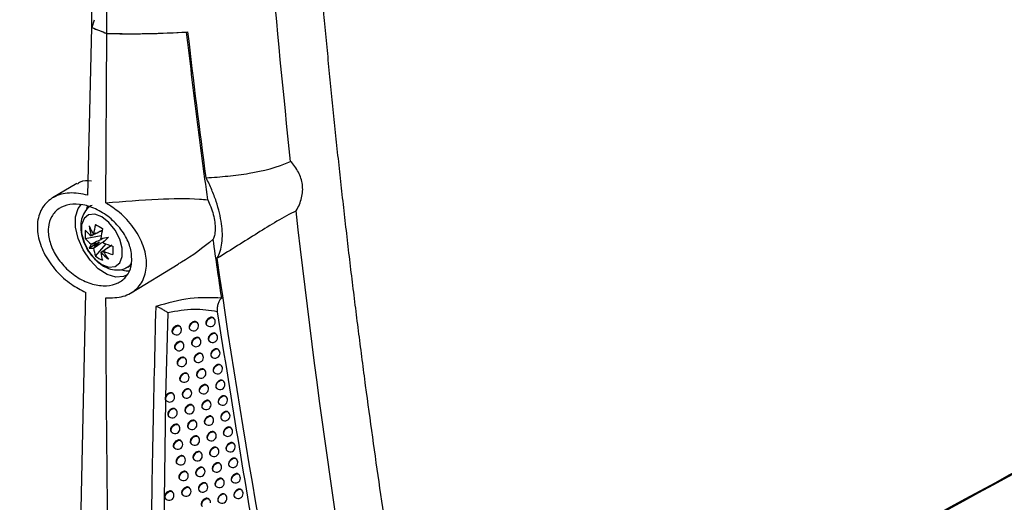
# Model space of a CAD drawing. Header units: millimetres. Extents: x -203 to 471, y -207 to 525.
# Tile 103 of 106: x 367 to 417, y 327 to 352. Entities that reach past the tile are written whole.
import ezdxf

# ---------------------------------------------------------------- set-up
doc = ezdxf.new("R2010")
doc.units = ezdxf.units.MM

msp = doc.modelspace()

# ---------------------------------------------------------------- linework, layer by layer
at = {"color": 7, "linetype": 'Continuous', "lineweight": 25}
for p, q in [((370.472, 351.927), (370.364, 351.559)), ((370.162, 343.016), (370.364, 351.559)), ((370.364, 351.559), (371.118, 351.257)), ((371.076, 342.623), (371.118, 351.257)), ((369.586, 343.602), (368.359, 342.876)), ((370.129, 342.448), (370.089, 342.299)), ((370.027, 340.801), (370.836, 340.957)), ((370.749, 340.621), (370.228, 340.32)), ((370.544, 339.906), (371.084, 340.528)), ((372.188, 339.344), (372.294, 339.406)), ((372.265, 339.408), (372.352, 339.468)), ((372.294, 339.406), (372.364, 339.453)), ((372.362, 338.038), (374.762, 339.493)), ((369.639, 318.567), (370.049, 338.054)), ((374.233, 337.023), (374.121, 332.771)), ((375.704, 336.54), (375.7, 336.543)), ((376.219, 336.386), (376.242, 336.367)), ((376.555, 336.757), (376.548, 336.762)), ((374.493, 335.971), (374.522, 335.947)), ((375.364, 336.171), (375.391, 336.15)), ((376.678, 335.954), (376.67, 335.96)), ((375.49, 335.366), (375.516, 335.345)), ((375.829, 335.735), (375.825, 335.738)), ((376.342, 335.582), (376.365, 335.564)), ((374.622, 335.162), (374.651, 335.139)), ((375.956, 334.931), (375.951, 334.935)), ((376.802, 335.152), (376.794, 335.159)), ((374.752, 334.356), (374.781, 334.333)), ((375.617, 334.561), (375.643, 334.541)), ((376.467, 334.78), (376.489, 334.762)), ((376.927, 334.352), (376.919, 334.359)), ((376.084, 334.129), (376.078, 334.133)), ((376.592, 333.98), (376.614, 333.962)), ((374.884, 333.55), (374.912, 333.528)), ((375.746, 333.759), (375.771, 333.739)), ((376.213, 333.327), (376.207, 333.332)), ((377.054, 333.553), (377.045, 333.56)), ((375.357, 333.114), (375.354, 333.117)), ((375.876, 332.957), (375.9, 332.938)), ((376.719, 333.18), (376.741, 333.163)), ((374.117, 332.574), (373.986, 323.602)), ((374.142, 332.548), (374.172, 332.524)), ((375.016, 332.746), (375.044, 332.725)), ((376.344, 332.528), (376.337, 332.533)), ((376.848, 332.382), (376.869, 332.366)), ((377.182, 332.755), (377.173, 332.763)), ((375.151, 331.944), (375.177, 331.923)), ((375.49, 332.312), (375.487, 332.315)), ((376.007, 332.157), (376.031, 332.138)), ((377.311, 331.959), (377.302, 331.967)), ((374.279, 331.743), (374.308, 331.72)), ((375.625, 331.512), (375.621, 331.515)), ((376.139, 331.358), (376.163, 331.34)), ((376.476, 331.729), (376.469, 331.735)), ((376.978, 331.586), (376.998, 331.569)), ((374.417, 330.94), (374.446, 330.916)), ((375.286, 331.143), (375.312, 331.122)), ((376.609, 330.932), (376.602, 330.938)), ((377.442, 331.164), (377.432, 331.172)), ((375.422, 330.343), (375.448, 330.323)), ((375.761, 330.713), (375.756, 330.716)), ((376.273, 330.561), (376.296, 330.543)), ((377.109, 330.79), (377.129, 330.774)), ((377.574, 330.37), (377.564, 330.379)), ((374.557, 330.138), (374.585, 330.115)), ((375.898, 329.915), (375.893, 329.919)), ((376.744, 330.137), (376.736, 330.143)), ((377.242, 329.996), (377.261, 329.981)), ((374.698, 329.337), (374.726, 329.315)), ((375.56, 329.545), (375.585, 329.525)), ((376.408, 329.765), (376.431, 329.747)), ((376.88, 329.343), (376.871, 329.349)), ((377.708, 329.578), (377.697, 329.587)), ((375.18, 328.906), (375.177, 328.908)), ((376.037, 329.119), (376.031, 329.123)), ((376.545, 328.97), (376.566, 328.953)), ((377.376, 329.204), (377.395, 329.188)), ((374.84, 328.538), (374.867, 328.516)), ((375.699, 328.748), (375.724, 328.729)), ((376.177, 328.324), (376.171, 328.329)), ((377.017, 328.55), (377.008, 328.557)), ((377.511, 328.412), (377.53, 328.397)), ((377.843, 328.787), (377.831, 328.797)), ((375.323, 328.109), (375.319, 328.112)), ((375.84, 327.953), (375.864, 327.934)), ((376.682, 328.177), (376.704, 328.16)), ((377.979, 327.998), (377.967, 328.007)), ((374.112, 327.539), (374.142, 327.515)), ((374.983, 327.74), (375.01, 327.719)), ((376.318, 327.53), (376.311, 327.535)), ((376.821, 327.385), (376.842, 327.368)), ((377.156, 327.758), (377.146, 327.766)), ((377.648, 327.622), (377.666, 327.608))]:
    msp.add_line(p, q, dxfattribs=at)
at = {"color": 7, "linetype": 'Continuous', "lineweight": 25, "flags": 128}
for points in [[(372.13, 338.935), (371.976, 338.861), (371.584, 338.826), (371.142, 338.965), (370.69, 339.265), (370.267, 339.7), (369.913, 340.231), (369.658, 340.811), (369.524, 341.389), (369.524, 341.912), (369.658, 342.335), (369.832, 342.557)], [(370.872, 339.478), (371.232, 339.344), (371.548, 339.372), (371.783, 339.56), (371.907, 339.884), (371.907, 340.305), (371.783, 340.773), (371.548, 341.232), (371.232, 341.625), (370.872, 341.906), (370.513, 342.04), (370.196, 342.012), (369.962, 341.825), (369.837, 341.5), (369.837, 341.079), (369.962, 340.611), (370.196, 340.152), (370.424, 339.852)], [(370.424, 339.852), (370.513, 339.759), (370.872, 339.478)], [(372.183, 339.341), (372.32, 339.446), (372.388, 339.528)], [(371.876, 339.209), (372.107, 339.156), (372.252, 339.149)], [(374.522, 335.947), (374.49, 335.99), (374.478, 336.066), (374.5, 336.155), (374.552, 336.241), (374.624, 336.311), (374.706, 336.353), (374.783, 336.359), (374.835, 336.337)], [(375.391, 336.15), (375.361, 336.188), (375.346, 336.259), (375.363, 336.343), (375.407, 336.427), (375.473, 336.499), (375.55, 336.547), (375.627, 336.565), (375.691, 336.549), (375.704, 336.54)], [(376.242, 336.367), (376.212, 336.405), (376.198, 336.476), (376.214, 336.56), (376.259, 336.644), (376.324, 336.716), (376.402, 336.764), (376.478, 336.781), (376.543, 336.765), (376.555, 336.757)], [(376.365, 335.564), (376.335, 335.602), (376.321, 335.673), (376.337, 335.757), (376.381, 335.841), (376.447, 335.913), (376.524, 335.961), (376.601, 335.978), (376.665, 335.963), (376.678, 335.954)], [(374.651, 335.139), (374.619, 335.181), (374.607, 335.259), (374.63, 335.349), (374.683, 335.437), (374.758, 335.507), (374.842, 335.547), (374.92, 335.55), (374.964, 335.529)], [(375.516, 335.345), (375.486, 335.383), (375.472, 335.454), (375.488, 335.538), (375.532, 335.622), (375.598, 335.694), (375.675, 335.742), (375.752, 335.759), (375.817, 335.743), (375.829, 335.735)], [(375.643, 334.541), (375.613, 334.579), (375.598, 334.65), (375.615, 334.734), (375.659, 334.818), (375.725, 334.89), (375.802, 334.938), (375.879, 334.956), (375.943, 334.94), (375.956, 334.931)], [(376.489, 334.762), (376.459, 334.801), (376.445, 334.871), (376.461, 334.955), (376.505, 335.039), (376.571, 335.111), (376.648, 335.159), (376.725, 335.177), (376.789, 335.161), (376.802, 335.152)], [(374.781, 334.333), (374.764, 334.349), (374.738, 334.413), (374.743, 334.495), (374.779, 334.581), (374.839, 334.66), (374.915, 334.717), (374.994, 334.745), (375.064, 334.739), (375.094, 334.723)], [(376.614, 333.962), (376.584, 334), (376.57, 334.071), (376.586, 334.155), (376.631, 334.239), (376.696, 334.311), (376.773, 334.359), (376.85, 334.377), (376.915, 334.361), (376.927, 334.352)], [(374.912, 333.528), (374.897, 333.542), (374.869, 333.607), (374.874, 333.691), (374.912, 333.781), (374.975, 333.86), (375.054, 333.917), (375.135, 333.942), (375.205, 333.93), (375.225, 333.918)], [(375.771, 333.739), (375.741, 333.777), (375.726, 333.848), (375.743, 333.932), (375.787, 334.016), (375.853, 334.087), (375.93, 334.136), (376.007, 334.153), (376.071, 334.137), (376.084, 334.129)], [(375.9, 332.938), (375.87, 332.976), (375.856, 333.047), (375.872, 333.13), (375.916, 333.215), (375.982, 333.286), (376.059, 333.335), (376.136, 333.352), (376.201, 333.336), (376.213, 333.327)], [(376.741, 333.163), (376.711, 333.201), (376.697, 333.272), (376.713, 333.356), (376.757, 333.44), (376.823, 333.512), (376.9, 333.56), (376.977, 333.578), (377.041, 333.562), (377.054, 333.553)], [(374.172, 332.524), (374.139, 332.568), (374.128, 332.643), (374.149, 332.73), (374.198, 332.815), (374.269, 332.885), (374.349, 332.928), (374.425, 332.938), (374.487, 332.913), (374.487, 332.913)], [(375.044, 332.725), (375.01, 332.77), (375, 332.844), (375.02, 332.93), (375.069, 333.014), (375.138, 333.083), (375.216, 333.127), (375.292, 333.139), (375.354, 333.117), (375.357, 333.114)], [(375.177, 331.923), (375.145, 331.965), (375.133, 332.042), (375.156, 332.133), (375.21, 332.221), (375.285, 332.291), (375.369, 332.331), (375.446, 332.334), (375.49, 332.312)], [(376.031, 332.138), (376.001, 332.176), (375.986, 332.247), (376.003, 332.331), (376.047, 332.415), (376.113, 332.487), (376.19, 332.535), (376.267, 332.552), (376.331, 332.536), (376.344, 332.528)], [(376.869, 332.366), (376.839, 332.404), (376.825, 332.475), (376.841, 332.558), (376.885, 332.643), (376.951, 332.714), (377.028, 332.763), (377.105, 332.78), (377.169, 332.764), (377.182, 332.755)], [(374.308, 331.72), (374.276, 331.763), (374.264, 331.838), (374.286, 331.927), (374.338, 332.014), (374.41, 332.084), (374.492, 332.125), (374.569, 332.132), (374.622, 332.109)], [(376.998, 331.569), (376.968, 331.607), (376.954, 331.678), (376.97, 331.762), (377.015, 331.846), (377.08, 331.918), (377.157, 331.966), (377.234, 331.984), (377.299, 331.968), (377.311, 331.959)], [(374.446, 330.916), (374.415, 330.958), (374.402, 331.035), (374.425, 331.126), (374.478, 331.214), (374.553, 331.284), (374.637, 331.325), (374.715, 331.328), (374.759, 331.306)], [(375.312, 331.122), (375.282, 331.16), (375.268, 331.231), (375.284, 331.315), (375.328, 331.399), (375.394, 331.471), (375.471, 331.519), (375.548, 331.536), (375.612, 331.521), (375.625, 331.512)], [(376.163, 331.34), (376.133, 331.378), (376.118, 331.449), (376.135, 331.532), (376.179, 331.617), (376.245, 331.688), (376.322, 331.737), (376.398, 331.754), (376.463, 331.738), (376.476, 331.729)], [(376.296, 330.543), (376.266, 330.581), (376.252, 330.652), (376.268, 330.736), (376.312, 330.82), (376.378, 330.891), (376.455, 330.94), (376.532, 330.957), (376.596, 330.941), (376.609, 330.932)], [(377.129, 330.774), (377.099, 330.813), (377.085, 330.883), (377.101, 330.967), (377.145, 331.051), (377.211, 331.123), (377.288, 331.171), (377.365, 331.189), (377.43, 331.173), (377.442, 331.164)], [(374.585, 330.115), (374.569, 330.131), (374.543, 330.195), (374.548, 330.276), (374.583, 330.363), (374.643, 330.441), (374.719, 330.499), (374.798, 330.527), (374.868, 330.522), (374.898, 330.505)], [(375.448, 330.323), (375.418, 330.361), (375.404, 330.432), (375.42, 330.516), (375.464, 330.6), (375.53, 330.672), (375.607, 330.72), (375.684, 330.737), (375.748, 330.721), (375.761, 330.713)], [(377.261, 329.981), (377.231, 330.019), (377.217, 330.09), (377.233, 330.174), (377.278, 330.258), (377.343, 330.329), (377.42, 330.378), (377.497, 330.395), (377.562, 330.379), (377.574, 330.37)], [(375.585, 329.525), (375.555, 329.563), (375.541, 329.634), (375.557, 329.718), (375.602, 329.802), (375.667, 329.874), (375.745, 329.922), (375.821, 329.94), (375.886, 329.924), (375.898, 329.915)], [(376.431, 329.747), (376.401, 329.785), (376.386, 329.856), (376.403, 329.94), (376.447, 330.024), (376.513, 330.096), (376.59, 330.144), (376.666, 330.162), (376.731, 330.146), (376.744, 330.137)], [(374.726, 329.315), (374.711, 329.329), (374.683, 329.393), (374.688, 329.477), (374.726, 329.567), (374.789, 329.646), (374.868, 329.704), (374.949, 329.729), (375.019, 329.717), (375.039, 329.705)], [(376.566, 328.953), (376.536, 328.991), (376.522, 329.062), (376.538, 329.146), (376.583, 329.23), (376.649, 329.302), (376.726, 329.35), (376.802, 329.367), (376.867, 329.351), (376.88, 329.343)], [(377.395, 329.188), (377.365, 329.227), (377.351, 329.297), (377.367, 329.381), (377.411, 329.465), (377.477, 329.537), (377.554, 329.585), (377.631, 329.603), (377.695, 329.587), (377.708, 329.578)], [(374.867, 328.516), (374.834, 328.562), (374.823, 328.635), (374.843, 328.72), (374.892, 328.804), (374.96, 328.874), (375.039, 328.918), (375.115, 328.93), (375.177, 328.909), (375.18, 328.906)], [(375.724, 328.729), (375.694, 328.767), (375.68, 328.838), (375.696, 328.922), (375.74, 329.006), (375.806, 329.077), (375.883, 329.126), (375.96, 329.143), (376.024, 329.127), (376.037, 329.119)], [(377.53, 328.397), (377.5, 328.436), (377.485, 328.506), (377.502, 328.59), (377.546, 328.674), (377.612, 328.746), (377.689, 328.794), (377.766, 328.812), (377.83, 328.796), (377.843, 328.787)], [(375.864, 327.934), (375.834, 327.972), (375.819, 328.043), (375.836, 328.127), (375.88, 328.211), (375.946, 328.282), (376.023, 328.331), (376.1, 328.348), (376.164, 328.332), (376.177, 328.324)], [(376.704, 328.16), (376.674, 328.198), (376.659, 328.269), (376.676, 328.353), (376.72, 328.437), (376.786, 328.509), (376.863, 328.557), (376.94, 328.574), (377.004, 328.559), (377.017, 328.55)], [(374.142, 327.515), (374.11, 327.557), (374.098, 327.634), (374.119, 327.723), (374.171, 327.81), (374.245, 327.88), (374.327, 327.922), (374.405, 327.928), (374.455, 327.905)], [(375.01, 327.719), (374.978, 327.761), (374.966, 327.838), (374.988, 327.928), (375.041, 328.016), (375.116, 328.086), (375.199, 328.126), (375.277, 328.13), (375.323, 328.109)], [(377.666, 327.608), (377.636, 327.646), (377.622, 327.717), (377.638, 327.801), (377.683, 327.885), (377.748, 327.956), (377.825, 328.005), (377.902, 328.022), (377.967, 328.006), (377.979, 327.998)], [(376.005, 327.14), (375.975, 327.178), (375.961, 327.249), (375.977, 327.333), (376.021, 327.417), (376.087, 327.489), (376.164, 327.537), (376.241, 327.555), (376.305, 327.539), (376.318, 327.53)], [(376.842, 327.368), (376.812, 327.407), (376.798, 327.477), (376.814, 327.561), (376.859, 327.646), (376.925, 327.717), (377.002, 327.765), (377.078, 327.783), (377.143, 327.767), (377.156, 327.758)]]:
    msp.add_lwpolyline(points, dxfattribs=at)
at = {"color": 7, "linetype": 'Continuous', "lineweight": 25}
for centre, radius, start, end in [((373.919, 343.017), 4.012, 203.0896, 209.9766), ((373.539, 341.871), 3.339, 187.3543, 196.0597), ((374.368, 340.555), 3.944, 165.834, 173.3272), ((373.945, 346.99), 6.441, 238.132, 241.8733), ((372.178, 341.011), 2.161, 174.4175, 185.5825), ((371.529, 342.525), 1.988, 220.9442, 232.7797), ((370.485, 340.825), 0.197, 141.6263, 143.8366), ((370.472, 340.818), 0.197, 96.1724, 98.383), ((374.732, 340.345), 3.944, 165.834, 173.3272), ((337.074, 485.843), 148.924, 283.09808, 283.24757), ((478.217, 240.238), 146.906, 136.75751, 136.90906), ((371.529, 342.104), 1.988, 220.9442, 232.7797), ((371.038, 340.003), 0.869, 144.3739, 158.6072), ((371.094, 340.825), 0.826, 201.6262, 202.4758), ((370.168, 340.29), 0.826, 37.5244, 38.374), ((370.172, 340.283), 0.826, 21.6262, 22.4758), ((372.501, 344.209), 3.944, 246.6754, 254.168), ((377.862, 340.204), 6.44, 178.129, 181.871), ((370.358, 341.18), 0.869, 261.4078, 275.6387), ((371.098, 340.818), 0.826, 217.5244, 218.374), ((372.424, 340.555), 1.989, 187.2229, 199.0575), ((371.802, 341.663), 2.161, 234.4199, 245.5855), ((370.794, 340.29), 0.197, 276.1724, 278.383), ((372.788, 340.345), 1.989, 187.2229, 199.0575), ((373.227, 342.412), 3.339, 223.9405, 232.6458), ((370.781, 340.283), 0.197, 321.6263, 323.8366), ((374.41, 342.168), 4.013, 210.0234, 216.9101), ((372.501, 343.788), 3.944, 246.6754, 254.168), ((374.679, 336.142), 0.25, 0, 51.2257), ((375.547, 336.345), 0.25, 231.2257, 0), ((375.547, 336.345), 0.25, 0, 51.2257), ((376.399, 336.562), 0.25, 231.2257, 0), ((376.399, 336.562), 0.25, 0, 51.2257), ((374.679, 336.142), 0.25, 231.2257, 0), ((376.521, 335.759), 0.25, 0, 51.2257), ((374.807, 335.334), 0.25, 231.2257, 0), ((374.807, 335.334), 0.25, 46.8331, 51.2257), ((374.807, 335.334), 0.25, 0, 46.8331), ((375.673, 335.54), 0.25, 231.2257, 0), ((375.673, 335.54), 0.25, 0, 51.2257), ((376.521, 335.759), 0.25, 231.2257, 0), ((375.799, 334.736), 0.25, 0, 51.2257), ((376.645, 334.957), 0.25, 231.2257, 0), ((376.645, 334.957), 0.25, 0, 51.2257), ((374.937, 334.528), 0.25, 231.2257, 0), ((374.937, 334.528), 0.25, 0, 51.2257), ((375.799, 334.736), 0.25, 231.2257, 0), ((376.771, 334.157), 0.25, 0, 51.2257), ((375.068, 333.723), 0.25, 0, 51.2257), ((375.927, 333.934), 0.25, 231.2257, 0), ((375.927, 333.934), 0.25, 0, 51.2257), ((376.771, 334.157), 0.25, 231.2257, 0), ((375.068, 333.723), 0.25, 231.2257, 0), ((376.057, 333.133), 0.25, 0, 51.2257), ((376.897, 333.358), 0.25, 231.2257, 0), ((376.897, 333.358), 0.25, 0, 51.2257), ((374.328, 332.719), 0.25, 0, 51.2257), ((375.2, 332.919), 0.25, 231.2257, 0), ((375.2, 332.919), 0.25, 0, 51.2257), ((376.057, 333.133), 0.25, 231.2257, 0), ((374.328, 332.719), 0.25, 231.2257, 0), ((376.187, 332.333), 0.25, 231.2257, 0), ((376.187, 332.333), 0.25, 0, 51.2257), ((377.025, 332.56), 0.25, 231.2257, 0), ((377.025, 332.56), 0.25, 0, 51.2257), ((374.465, 331.914), 0.25, 231.2257, 0), ((374.465, 331.914), 0.25, 0, 51.2257), ((375.334, 332.117), 0.25, 231.2257, 0), ((375.334, 332.117), 0.25, 0, 51.2257), ((377.155, 331.764), 0.25, 0, 51.2257), ((375.469, 331.317), 0.25, 231.2257, 0), ((375.469, 331.317), 0.25, 0, 51.2257), ((376.319, 331.535), 0.25, 231.2257, 0), ((376.319, 331.535), 0.25, 0, 51.2257), ((377.155, 331.764), 0.25, 231.2257, 0), ((374.603, 331.111), 0.25, 231.2257, 0), ((374.603, 331.111), 0.25, 46.9176, 51.2257), ((374.603, 331.111), 0.25, 0, 46.9176), ((376.452, 330.738), 0.25, 0, 51.2257), ((377.286, 330.969), 0.25, 231.2257, 0), ((377.286, 330.969), 0.25, 0, 51.2257), ((374.742, 330.31), 0.25, 0, 51.2257), ((375.605, 330.518), 0.25, 231.2257, 0), ((375.605, 330.518), 0.25, 0, 51.2257), ((376.452, 330.738), 0.25, 231.2257, 0), ((377.418, 330.176), 0.25, 0, 51.2257), ((374.742, 330.31), 0.25, 231.2257, 0), ((375.742, 329.72), 0.25, 0, 51.2257), ((376.587, 329.942), 0.25, 231.2257, 0), ((376.587, 329.942), 0.25, 0, 51.2257), ((377.418, 330.176), 0.25, 231.2257, 0), ((374.882, 329.51), 0.25, 231.2257, 0), ((374.882, 329.51), 0.25, 0, 51.2257), ((375.742, 329.72), 0.25, 231.2257, 0), ((376.723, 329.148), 0.25, 0, 51.2257), ((377.551, 329.383), 0.25, 231.2257, 0), ((377.551, 329.383), 0.25, 0, 51.2257), ((375.024, 328.711), 0.25, 0, 51.2257), ((375.88, 328.924), 0.25, 231.2257, 0), ((375.88, 328.924), 0.25, 0, 51.2257), ((376.723, 329.148), 0.25, 231.2257, 0), ((375.024, 328.711), 0.25, 231.2257, 0), ((376.02, 328.129), 0.25, 0, 51.2257), ((376.86, 328.355), 0.25, 231.2257, 0), ((376.86, 328.355), 0.25, 0, 51.2257), ((377.686, 328.592), 0.25, 231.2257, 0), ((377.686, 328.592), 0.25, 0, 51.2257), ((374.298, 327.71), 0.25, 0, 51.2257), ((375.166, 327.914), 0.25, 231.2257, 0), ((375.166, 327.914), 0.25, 0, 51.2257), ((376.02, 328.129), 0.25, 231.2257, 0), ((377.823, 327.803), 0.25, 231.2257, 0), ((377.823, 327.803), 0.25, 0, 51.2257), ((374.298, 327.71), 0.25, 231.2257, 0), ((376.162, 327.335), 0.25, 0, 51.2257), ((376.999, 327.563), 0.25, 231.2257, 0), ((376.999, 327.563), 0.25, 0, 51.2257)]:
    msp.add_arc(centre, radius, start, end, dxfattribs=at)
for centre, major_axis, ratio, start_param, end_param in [((370.695, 340.62), (1.781, 0.937), 0.229122, 1.523649, 1.655416), ((370.695, 340.759), (1.794, 0.495), 0.078991, 4.48601, 4.720612), ((370.841, 340.506), (1.326, 1.306), 0.078957, 1.562588, 1.797191), ((370.721, 340.575), (1.702, 1.074), 0.229118, 4.627783, 4.759095)]:
    msp.add_ellipse(centre, major_axis=major_axis, ratio=ratio, start_param=start_param, end_param=end_param, dxfattribs=at)
for points, knots in [([(371.118, 351.257), (371.194, 360.258), (371.374, 369.317), (371.937, 387.545), (372.319, 396.712), (372.801, 405.933)], [0, 0, 0, 0, 0.5, 0.5, 1, 1, 1, 1]), ([(381.968, 354.607), (382.007, 354.157), (382.086, 353.257), (382.208, 351.91), (382.334, 350.565), (382.464, 349.222), (382.597, 347.882), (382.734, 346.544), (382.874, 345.209), (383.018, 343.877), (383.166, 342.546), (383.317, 341.219), (383.472, 339.894), (383.631, 338.571), (383.793, 337.25), (383.959, 335.933), (384.129, 334.617), (384.36, 332.866), (384.658, 330.683), (385.03, 328.073), (385.416, 325.474), (385.817, 322.886), (386.232, 320.309), (386.662, 317.743), (387.105, 315.187), (387.413, 313.492), (387.566, 312.645)], [0, 0, 0, 0, 0.031233, 0.062465, 0.093696, 0.124926, 0.156156, 0.187386, 0.218616, 0.249847, 0.281078, 0.31231, 0.343544, 0.374779, 0.406016, 0.437255, 0.468497, 0.499741, 0.56229, 0.624831, 0.687364, 0.749893, 0.812419, 0.874944, 0.93747, 1, 1, 1, 1]), ([(308.367, 352.915), (312.258, 350.293), (320.04, 345.05), (331.733, 337.817), (343.415, 331.073), (355.078, 324.823), (362.813, 321.108), (366.681, 319.251)], [0, 0, 0, 0, 0.200018, 0.399961, 0.600038, 0.79998, 1, 1, 1, 1]), ([(371.118, 351.257), (371.476, 351.249), (371.833, 351.244), (372.537, 351.242), (372.885, 351.245), (373.921, 351.265), (374.597, 351.293), (375.26, 351.335)], [0, 0, 0, 0, 0.25, 0.25, 0.5, 0.5, 1, 1, 1, 1]), ([(371.118, 351.257), (371.814, 351.248), (373.211, 351.23), (374.528, 351.297), (375.189, 351.331)], [0, 0, 0, 0, 0.498286, 1, 1, 1, 1]), ([(376.268, 342.779), (376.081, 344.185), (375.703, 347.019), (375.361, 349.886), (375.189, 351.331)], [0, 0, 0, 0, 0.496295, 1, 1, 1, 1]), ([(376.188, 343.899), (376.562, 343.922), (376.932, 343.951), (377.662, 344.026), (378.022, 344.072), (379.094, 344.253), (379.795, 344.428), (380.496, 344.738)], [0, 0, 0, 0, 0.25, 0.25, 0.5, 0.5, 1, 1, 1, 1]), ([(380.773, 342.217), (380.903, 342.433), (380.998, 342.654), (381.081, 342.994), (381.098, 343.109), (381.112, 343.334), (381.108, 343.445), (381.079, 343.664), (381.054, 343.773), (380.986, 343.984), (380.943, 344.086), (380.79, 344.382), (380.654, 344.568), (380.496, 344.738)], [0, 0, 0, 0, 0.25, 0.25, 0.375, 0.375, 0.5, 0.5, 0.625, 0.625, 0.75, 0.75, 1, 1, 1, 1]), ([(376.753, 339.798), (376.874, 340.017), (376.953, 340.275), (377.009, 340.721), (377.016, 340.881), (377.01, 341.212), (376.996, 341.383), (376.947, 341.739), (376.912, 341.924), (376.82, 342.305), (376.764, 342.5), (376.632, 342.893), (376.556, 343.092), (376.386, 343.493), (376.291, 343.697), (376.188, 343.899)], [0, 0, 0, 0, 0.25, 0.25, 0.375, 0.375, 0.5, 0.5, 0.625, 0.625, 0.75, 0.75, 0.875, 0.875, 1, 1, 1, 1]), ([(370.342, 343.731), (370.132, 343.749), (369.845, 343.773), (369.658, 343.611), (369.608, 343.568)], [0, 0, 0, 0, 0.733572, 1, 1, 1, 1]), ([(370.162, 343.016), (369.84, 343.075), (369.196, 343.194), (368.378, 342.957), (367.807, 342.439), (367.547, 341.698), (367.598, 340.845), (367.934, 339.963), (368.52, 339.133), (369.256, 338.462), (369.801, 338.181), (370.049, 338.054)], [0, 0, 0, 0, 0.121087, 0.242304, 0.359655, 0.471246, 0.578686, 0.685019, 0.793359, 0.905911, 1, 1, 1, 1]), ([(372.366, 340.145), (372.388, 339.889), (372.43, 339.415), (372.157, 338.864), (371.715, 338.508), (371.107, 338.359), (370.393, 338.446), (369.651, 338.774), (368.978, 339.31), (368.463, 339.984), (368.165, 340.704), (368.107, 341.384), (368.281, 341.954), (368.664, 342.364), (369.222, 342.575), (369.906, 342.559), (370.647, 342.305), (371.356, 341.831), (371.934, 341.195), (372.253, 340.6), (372.339, 340.253), (372.366, 340.145)], [0, 0, 0, 0, 0.059354, 0.1102798, 0.1618531, 0.2150033, 0.2699601, 0.3261619, 0.3824745, 0.4377326, 0.4913122, 0.5433614, 0.5946226, 0.646075, 0.6986021, 0.7527241, 0.8083798, 0.8648233, 0.920815, 0.975212, 1, 1, 1, 1]), ([(370.37, 342.491), (370.329, 342.472), (370.168, 342.399), (369.973, 342.147), (369.819, 341.783), (369.777, 341.36), (369.844, 340.889), (370.033, 340.404), (370.244, 340.035), (370.405, 339.877), (370.442, 339.841)], [0, 0, 0, 0, 0.046591, 0.185565, 0.320044, 0.462569, 0.619214, 0.783919, 0.94982, 1, 1, 1, 1]), ([(371.076, 342.623), (371.977, 342.699), (373.646, 342.839), (375.333, 342.861), (376.127, 342.791), (376.268, 342.779)], [0, 0, 0, 0, 0.491384, 0.909382, 1, 1, 1, 1]), ([(371.08, 337.782), (371.383, 337.785), (371.988, 337.792), (372.685, 338.207), (373.1, 338.862), (373.19, 339.678), (372.977, 340.549), (372.495, 341.399), (371.834, 342.125), (371.315, 342.466), (371.076, 342.623)], [0, 0, 0, 0, 0.135749, 0.271677, 0.402368, 0.526311, 0.646611, 0.767723, 0.89334, 1, 1, 1, 1]), ([(376.268, 342.779), (376.321, 342.661), (376.495, 342.267), (376.662, 341.611), (376.656, 341.068), (376.569, 340.827), (376.547, 340.764)], [0, 0, 0, 0, 0.15155, 0.503882, 0.871026, 1, 1, 1, 1]), ([(380.773, 342.217), (380.127, 341.892), (379.473, 341.497), (378.47, 340.87), (378.132, 340.656), (377.448, 340.226), (377.102, 340.01), (376.753, 339.798)], [0, 0, 0, 0, 0.5, 0.5, 0.75, 0.75, 1, 1, 1, 1]), ([(370.891, 341.217), (370.735, 341.141), (370.546, 341.049), (370.358, 340.957), (370.326, 340.941)], [0, 0, 0, 0, 0.8286709, 1, 1, 1, 1]), ([(370.451, 341.013), (370.481, 341.028), (370.628, 341.099), (370.775, 341.169), (370.893, 341.226)], [0, 0, 0, 0, 0.202102, 1, 1, 1, 1]), ([(370.326, 340.521), (370.358, 340.537), (370.563, 340.637), (370.769, 340.737), (370.942, 340.821)], [0, 0, 0, 0, 0.157105, 1, 1, 1, 1]), ([(371.019, 340.688), (370.859, 340.58), (370.67, 340.452), (370.481, 340.325), (370.451, 340.305)], [0, 0, 0, 0, 0.842721, 1, 1, 1, 1]), ([(370.815, 340.095), (370.845, 340.115), (371.031, 340.24), (371.218, 340.366), (371.375, 340.472)], [0, 0, 0, 0, 0.1596, 1, 1, 1, 1]), ([(371.378, 340.466), (371.259, 340.385), (371.113, 340.285), (370.967, 340.185), (370.94, 340.167)], [0, 0, 0, 0, 0.8132, 1, 1, 1, 1]), ([(376.547, 340.764), (376.024, 340.339), (375.451, 339.875), (374.813, 339.531), (374.758, 339.501)], [0, 0, 0, 0, 0.91383, 1, 1, 1, 1]), ([(376.979, 337.765), (376.906, 338.26), (376.76, 339.258), (376.618, 340.26), (376.547, 340.764)], [0, 0, 0, 0, 0.496783, 1, 1, 1, 1]), ([(370.442, 339.841), (370.526, 339.746), (370.681, 339.571), (370.866, 339.455), (370.951, 339.403)], [0, 0, 0, 0, 0.543768, 1, 1, 1, 1]), ([(370.951, 339.403), (371.037, 339.358), (371.25, 339.248), (371.608, 339.185), (371.952, 339.216), (372.117, 339.321), (372.173, 339.356)], [0, 0, 0, 0, 0.221973, 0.544005, 0.847728, 1, 1, 1, 1]), ([(371.934, 297.087), (371.918, 297.505), (371.663, 304.024), (371.288, 316.717), (371.109, 329.918), (371.083, 336.964), (371.08, 337.782)], [0, 0, 0, 0, 0.0311838, 0.4856768, 0.9403236, 1, 1, 1, 1]), ([(373.614, 337.341), (373.51, 332.882), (373.3, 323.962), (373.363, 310.713), (373.64, 301.986), (373.778, 297.622)], [0, 0, 0, 0, 0.3333331, 0.6666894, 1, 1, 1, 1]), ([(376.979, 337.765), (376.455, 337.789), (375.408, 337.836), (374.211, 337.506), (373.614, 337.341)], [0, 0, 0, 0, 0.501044, 1, 1, 1, 1]), ([(373.614, 337.341), (373.648, 337.337), (373.714, 337.327), (373.818, 337.275), (373.872, 337.247), (373.874, 337.246), (373.881, 337.242), (373.934, 337.215), (374.016, 337.168), (374.114, 337.105), (374.172, 337.067), (374.203, 337.044), (374.221, 337.032), (374.23, 337.026), (374.232, 337.024), (374.232, 337.023), (374.232, 337.023), (374.232, 337.023)], [0, 0, 0, 0, 0.2490868, 0.4992749, 0.4996197, 0.5020573, 0.508578, 0.5327781, 0.7495227, 0.8746555, 0.9373239, 0.9686671, 0.9914968, 0.9974136, 0.9990986, 0.9996401, 1, 1, 1, 1]), ([(376.979, 337.765), (376.938, 337.731), (376.855, 337.662), (376.793, 337.489), (376.744, 337.304), (376.749, 337.151), (376.751, 337.075)], [0, 0, 0, 0, 0.250324, 0.499874, 0.750284, 1, 1, 1, 1]), ([(376.751, 337.075), (376.365, 337.138), (375.593, 337.263), (374.686, 337.103), (374.232, 337.023)], [0, 0, 0, 0, 0.500205, 1, 1, 1, 1]), ([(376.751, 337.075), (377.487, 332.474), (378.612, 325.433), (380.415, 316.218), (381.438, 311.562), (381.95, 309.234)], [0, 0, 0, 0, 0.485133, 0.742518, 1, 1, 1, 1]), ([(374.843, 336.33), (374.841, 336.331), (374.825, 336.347), (374.785, 336.367), (374.716, 336.371), (374.641, 336.351), (374.567, 336.309), (374.505, 336.249), (374.461, 336.178), (374.44, 336.104), (374.445, 336.038), (374.465, 335.992), (374.488, 335.977), (374.495, 335.973)], [0, 0, 0, 0, 0.0137134, 0.1183315, 0.2237495, 0.3299359, 0.4365259, 0.5429315, 0.6485971, 0.7532931, 0.8572613, 0.9611005, 1, 1, 1, 1]), ([(375.7, 336.542), (375.684, 336.552), (375.651, 336.573), (375.583, 336.575), (375.509, 336.554), (375.438, 336.51), (375.377, 336.449), (375.333, 336.378), (375.313, 336.304), (375.318, 336.238), (375.337, 336.192), (375.36, 336.178), (375.366, 336.174)], [0, 0, 0, 0, 0.101265, 0.208757, 0.316728, 0.424956, 0.533076, 0.640731, 0.747765, 0.854326, 0.960805, 1, 1, 1, 1]), ([(376.548, 336.762), (376.532, 336.772), (376.5, 336.792), (376.433, 336.792), (376.361, 336.77), (376.291, 336.725), (376.231, 336.664), (376.189, 336.592), (376.168, 336.518), (376.173, 336.451), (376.193, 336.406), (376.215, 336.392), (376.221, 336.388)], [0, 0, 0, 0, 0.1018885, 0.2093355, 0.3170307, 0.4248641, 0.5326438, 0.6401751, 0.7473663, 0.8542966, 0.9611868, 1, 1, 1, 1]), ([(376.67, 335.959), (376.654, 335.969), (376.622, 335.989), (376.556, 335.99), (376.484, 335.967), (376.414, 335.922), (376.354, 335.86), (376.312, 335.788), (376.292, 335.714), (376.297, 335.648), (376.316, 335.602), (376.338, 335.589), (376.344, 335.585)], [0, 0, 0, 0, 0.101966, 0.209407, 0.317067, 0.424849, 0.532584, 0.640099, 0.747312, 0.854292, 0.961237, 1, 1, 1, 1]), ([(374.978, 335.515), (374.974, 335.52), (374.956, 335.538), (374.913, 335.559), (374.844, 335.564), (374.769, 335.543), (374.696, 335.501), (374.634, 335.44), (374.59, 335.369), (374.569, 335.296), (374.574, 335.23), (374.594, 335.184), (374.617, 335.169), (374.624, 335.165)], [0, 0, 0, 0, 0.031145, 0.133977, 0.23753, 0.341776, 0.446387, 0.550833, 0.654613, 0.757515, 0.859759, 0.961884, 1, 1, 1, 1]), ([(375.824, 335.738), (375.809, 335.748), (375.776, 335.768), (375.708, 335.77), (375.635, 335.749), (375.563, 335.705), (375.502, 335.644), (375.459, 335.572), (375.439, 335.498), (375.444, 335.432), (375.463, 335.386), (375.486, 335.372), (375.492, 335.368)], [0, 0, 0, 0, 0.1013856, 0.2088681, 0.316784, 0.4249339, 0.532986, 0.6406169, 0.7476833, 0.8543194, 0.9608807, 1, 1, 1, 1]), ([(375.951, 334.934), (375.935, 334.944), (375.902, 334.965), (375.835, 334.966), (375.761, 334.945), (375.69, 334.901), (375.63, 334.839), (375.587, 334.768), (375.566, 334.694), (375.571, 334.628), (375.59, 334.582), (375.613, 334.568), (375.619, 334.564)], [0, 0, 0, 0, 0.101499, 0.208972, 0.316837, 0.424913, 0.532902, 0.640511, 0.747607, 0.854313, 0.960952, 1, 1, 1, 1]), ([(376.794, 335.158), (376.778, 335.168), (376.746, 335.188), (376.68, 335.188), (376.608, 335.165), (376.538, 335.12), (376.479, 335.058), (376.437, 334.986), (376.416, 334.912), (376.421, 334.846), (376.44, 334.8), (376.463, 334.787), (376.469, 334.783)], [0, 0, 0, 0, 0.102037, 0.209472, 0.3171, 0.424835, 0.532529, 0.640029, 0.747262, 0.854288, 0.961284, 1, 1, 1, 1]), ([(375.091, 334.724), (375.075, 334.734), (375.042, 334.755), (374.974, 334.757), (374.899, 334.737), (374.826, 334.694), (374.764, 334.634), (374.721, 334.563), (374.7, 334.489), (374.705, 334.423), (374.725, 334.377), (374.748, 334.362), (374.754, 334.358)], [0, 0, 0, 0, 0.1007695, 0.208299, 0.3164881, 0.4250254, 0.533407, 0.6411542, 0.7480657, 0.8543464, 0.9605139, 1, 1, 1, 1]), ([(376.918, 334.358), (376.903, 334.368), (376.871, 334.388), (376.805, 334.388), (376.733, 334.365), (376.664, 334.32), (376.605, 334.258), (376.563, 334.186), (376.542, 334.111), (376.547, 334.045), (376.566, 334), (376.588, 333.986), (376.594, 333.982)], [0, 0, 0, 0, 0.102102, 0.209532, 0.31713, 0.424822, 0.532479, 0.639965, 0.747215, 0.854284, 0.961327, 1, 1, 1, 1]), ([(375.222, 333.919), (375.206, 333.929), (375.173, 333.95), (375.104, 333.952), (375.03, 333.932), (374.958, 333.889), (374.896, 333.828), (374.852, 333.757), (374.831, 333.684), (374.837, 333.617), (374.856, 333.571), (374.879, 333.557), (374.886, 333.553)], [0, 0, 0, 0, 0.10092, 0.208437, 0.316557, 0.424997, 0.533295, 0.641013, 0.747966, 0.854338, 0.960607, 1, 1, 1, 1]), ([(376.078, 334.132), (376.062, 334.142), (376.03, 334.163), (375.962, 334.164), (375.89, 334.142), (375.819, 334.098), (375.758, 334.037), (375.716, 333.965), (375.695, 333.891), (375.7, 333.825), (375.719, 333.779), (375.742, 333.765), (375.748, 333.761)], [0, 0, 0, 0, 0.101604, 0.209069, 0.316886, 0.424894, 0.532824, 0.640412, 0.747537, 0.854308, 0.961018, 1, 1, 1, 1]), ([(376.207, 333.332), (376.191, 333.342), (376.159, 333.362), (376.092, 333.363), (376.019, 333.341), (375.948, 333.297), (375.888, 333.235), (375.845, 333.163), (375.825, 333.089), (375.83, 333.023), (375.849, 332.978), (375.872, 332.964), (375.878, 332.96)], [0, 0, 0, 0, 0.101701, 0.209159, 0.316932, 0.424877, 0.532752, 0.64032, 0.747471, 0.854303, 0.96108, 1, 1, 1, 1]), ([(377.045, 333.56), (377.029, 333.569), (376.997, 333.589), (376.931, 333.589), (376.86, 333.566), (376.791, 333.521), (376.732, 333.458), (376.69, 333.386), (376.67, 333.312), (376.674, 333.246), (376.693, 333.2), (376.716, 333.187), (376.721, 333.183)], [0, 0, 0, 0, 0.102161, 0.209587, 0.317157, 0.42481, 0.532432, 0.639905, 0.747172, 0.85428, 0.961366, 1, 1, 1, 1]), ([(374.487, 332.913), (374.47, 332.923), (374.436, 332.945), (374.366, 332.948), (374.29, 332.929), (374.217, 332.886), (374.158, 332.831), (374.132, 332.79), (374.121, 332.772)], [0, 0, 0, 0, 0.168124, 0.341355, 0.515955, 0.691267, 0.866243, 1, 1, 1, 1]), ([(375.353, 333.116), (375.337, 333.126), (375.305, 333.147), (375.236, 333.149), (375.162, 333.129), (375.09, 333.085), (375.029, 333.024), (374.985, 332.953), (374.965, 332.879), (374.97, 332.813), (374.989, 332.767), (375.012, 332.753), (375.018, 332.749)], [0, 0, 0, 0, 0.101062, 0.208567, 0.316623, 0.42497, 0.53319, 0.640882, 0.747872, 0.854331, 0.960694, 1, 1, 1, 1]), ([(374.121, 332.771), (374.111, 332.747), (374.091, 332.699), (374.09, 332.628), (374.108, 332.593), (374.117, 332.575)], [0, 0, 0, 0, 0.332116, 0.664057, 1, 1, 1, 1]), ([(374.117, 332.574), (374.12, 332.571), (374.126, 332.561), (374.137, 332.555), (374.143, 332.551)], [0, 0, 0, 0, 0.371103, 1, 1, 1, 1]), ([(375.486, 332.315), (375.47, 332.325), (375.438, 332.345), (375.37, 332.347), (375.296, 332.326), (375.224, 332.283), (375.163, 332.222), (375.12, 332.151), (375.099, 332.077), (375.104, 332.011), (375.123, 331.965), (375.146, 331.95), (375.152, 331.947)], [0, 0, 0, 0, 0.101195, 0.208689, 0.316684, 0.424946, 0.533093, 0.640758, 0.747785, 0.854324, 0.960776, 1, 1, 1, 1]), ([(376.337, 332.532), (376.321, 332.542), (376.289, 332.562), (376.222, 332.563), (376.15, 332.541), (376.079, 332.497), (376.019, 332.435), (375.977, 332.363), (375.956, 332.289), (375.961, 332.223), (375.98, 332.177), (376.003, 332.163), (376.009, 332.16)], [0, 0, 0, 0, 0.101792, 0.209243, 0.316975, 0.42486, 0.532685, 0.640234, 0.74741, 0.854298, 0.961138, 1, 1, 1, 1]), ([(377.172, 332.762), (377.157, 332.772), (377.125, 332.792), (377.059, 332.791), (376.988, 332.768), (376.919, 332.723), (376.86, 332.66), (376.819, 332.588), (376.798, 332.514), (376.803, 332.447), (376.822, 332.402), (376.844, 332.389), (376.85, 332.385)], [0, 0, 0, 0, 0.102215, 0.209637, 0.317182, 0.424798, 0.532389, 0.639851, 0.747133, 0.854276, 0.961402, 1, 1, 1, 1]), ([(374.629, 332.103), (374.627, 332.104), (374.611, 332.119), (374.571, 332.139), (374.502, 332.144), (374.427, 332.124), (374.354, 332.082), (374.291, 332.021), (374.247, 331.951), (374.226, 331.877), (374.231, 331.811), (374.251, 331.765), (374.274, 331.75), (374.281, 331.746)], [0, 0, 0, 0, 0.013291, 0.117951, 0.223413, 0.329642, 0.436271, 0.542714, 0.648421, 0.753169, 0.857196, 0.961093, 1, 1, 1, 1]), ([(377.301, 331.967), (377.286, 331.976), (377.254, 331.996), (377.188, 331.995), (377.118, 331.972), (377.049, 331.926), (376.99, 331.864), (376.949, 331.791), (376.928, 331.717), (376.933, 331.651), (376.952, 331.605), (376.974, 331.592), (376.98, 331.588)], [0, 0, 0, 0, 0.102263, 0.209681, 0.317204, 0.424788, 0.53235, 0.639801, 0.747097, 0.854273, 0.961435, 1, 1, 1, 1]), ([(374.773, 331.293), (374.769, 331.297), (374.751, 331.315), (374.709, 331.337), (374.64, 331.341), (374.565, 331.321), (374.492, 331.278), (374.43, 331.218), (374.386, 331.147), (374.365, 331.073), (374.37, 331.007), (374.39, 330.961), (374.413, 330.946), (374.419, 330.942)], [0, 0, 0, 0, 0.030517, 0.133413, 0.237031, 0.341343, 0.446017, 0.550523, 0.654367, 0.757342, 0.859664, 0.961867, 1, 1, 1, 1]), ([(375.621, 331.515), (375.605, 331.525), (375.572, 331.545), (375.504, 331.547), (375.431, 331.526), (375.359, 331.482), (375.298, 331.421), (375.255, 331.35), (375.234, 331.276), (375.239, 331.209), (375.259, 331.164), (375.282, 331.149), (375.288, 331.146)], [0, 0, 0, 0, 0.101319, 0.208803, 0.316742, 0.424924, 0.533002, 0.640644, 0.747703, 0.854318, 0.960853, 1, 1, 1, 1]), ([(376.468, 331.735), (376.453, 331.744), (376.421, 331.764), (376.354, 331.765), (376.282, 331.743), (376.211, 331.698), (376.152, 331.636), (376.109, 331.564), (376.089, 331.49), (376.094, 331.424), (376.113, 331.379), (376.135, 331.365), (376.141, 331.361)], [0, 0, 0, 0, 0.101876, 0.20932, 0.317014, 0.424845, 0.532623, 0.640155, 0.747353, 0.854294, 0.961191, 1, 1, 1, 1]), ([(376.601, 330.938), (376.586, 330.948), (376.553, 330.968), (376.487, 330.968), (376.415, 330.946), (376.345, 330.901), (376.285, 330.839), (376.243, 330.767), (376.223, 330.693), (376.228, 330.627), (376.247, 330.581), (376.269, 330.567), (376.275, 330.564)], [0, 0, 0, 0, 0.101953, 0.209392, 0.317051, 0.424832, 0.532565, 0.640081, 0.7473, 0.854289, 0.961241, 1, 1, 1, 1]), ([(377.432, 331.172), (377.416, 331.181), (377.384, 331.201), (377.319, 331.2), (377.248, 331.177), (377.18, 331.131), (377.121, 331.068), (377.08, 330.996), (377.06, 330.921), (377.065, 330.855), (377.083, 330.81), (377.105, 330.797), (377.111, 330.793)], [0, 0, 0, 0, 0.102307, 0.209721, 0.317224, 0.424778, 0.532313, 0.639755, 0.747063, 0.85427, 0.961465, 1, 1, 1, 1]), ([(374.896, 330.506), (374.88, 330.516), (374.847, 330.537), (374.778, 330.539), (374.704, 330.519), (374.631, 330.476), (374.569, 330.416), (374.526, 330.345), (374.505, 330.271), (374.51, 330.205), (374.529, 330.159), (374.553, 330.144), (374.559, 330.14)], [0, 0, 0, 0, 0.100757, 0.208286, 0.316474, 0.425008, 0.533385, 0.641131, 0.748049, 0.854342, 0.96052, 1, 1, 1, 1]), ([(375.756, 330.716), (375.74, 330.726), (375.708, 330.746), (375.64, 330.748), (375.567, 330.726), (375.495, 330.682), (375.435, 330.621), (375.392, 330.55), (375.371, 330.476), (375.376, 330.41), (375.395, 330.364), (375.418, 330.35), (375.424, 330.346)], [0, 0, 0, 0, 0.101435, 0.20891, 0.316797, 0.424904, 0.532918, 0.640536, 0.747626, 0.854312, 0.960925, 1, 1, 1, 1]), ([(377.563, 330.379), (377.548, 330.388), (377.516, 330.408), (377.451, 330.407), (377.381, 330.383), (377.312, 330.337), (377.254, 330.274), (377.213, 330.202), (377.193, 330.127), (377.197, 330.061), (377.216, 330.016), (377.238, 330.003), (377.244, 329.999)], [0, 0, 0, 0, 0.102345, 0.209757, 0.317241, 0.424768, 0.53228, 0.639713, 0.747033, 0.854266, 0.961492, 1, 1, 1, 1]), ([(375.893, 329.918), (375.877, 329.928), (375.845, 329.949), (375.777, 329.95), (375.704, 329.929), (375.633, 329.884), (375.573, 329.823), (375.53, 329.752), (375.509, 329.678), (375.514, 329.611), (375.533, 329.566), (375.556, 329.552), (375.562, 329.548)], [0, 0, 0, 0, 0.101543, 0.20901, 0.316848, 0.424885, 0.532839, 0.640436, 0.747555, 0.854307, 0.960992, 1, 1, 1, 1]), ([(376.735, 330.143), (376.72, 330.152), (376.688, 330.172), (376.621, 330.173), (376.55, 330.15), (376.48, 330.105), (376.421, 330.043), (376.379, 329.971), (376.358, 329.897), (376.363, 329.83), (376.382, 329.785), (376.404, 329.771), (376.41, 329.768)], [0, 0, 0, 0, 0.102024, 0.209458, 0.317084, 0.424819, 0.532512, 0.640014, 0.747251, 0.854285, 0.961287, 1, 1, 1, 1]), ([(375.036, 329.706), (375.02, 329.716), (374.987, 329.737), (374.919, 329.739), (374.844, 329.719), (374.772, 329.676), (374.71, 329.615), (374.667, 329.544), (374.646, 329.47), (374.651, 329.404), (374.67, 329.358), (374.693, 329.344), (374.7, 329.34)], [0, 0, 0, 0, 0.100907, 0.208423, 0.316543, 0.42498, 0.533275, 0.640993, 0.747951, 0.854334, 0.960611, 1, 1, 1, 1]), ([(376.871, 329.349), (376.855, 329.359), (376.823, 329.378), (376.757, 329.378), (376.686, 329.356), (376.616, 329.31), (376.557, 329.248), (376.515, 329.176), (376.495, 329.102), (376.5, 329.036), (376.518, 328.99), (376.541, 328.977), (376.547, 328.973)], [0, 0, 0, 0, 0.102089, 0.209518, 0.317115, 0.424807, 0.532463, 0.639951, 0.747206, 0.854282, 0.961329, 1, 1, 1, 1]), ([(377.696, 329.587), (377.681, 329.596), (377.65, 329.615), (377.584, 329.615), (377.514, 329.591), (377.446, 329.545), (377.388, 329.482), (377.347, 329.409), (377.327, 329.335), (377.331, 329.268), (377.35, 329.223), (377.372, 329.21), (377.378, 329.206)], [0, 0, 0, 0, 0.102379, 0.209788, 0.317256, 0.424759, 0.53225, 0.639675, 0.747006, 0.854263, 0.961515, 1, 1, 1, 1]), ([(375.177, 328.908), (375.161, 328.918), (375.128, 328.938), (375.06, 328.941), (374.986, 328.92), (374.914, 328.877), (374.852, 328.816), (374.809, 328.745), (374.788, 328.671), (374.793, 328.605), (374.813, 328.559), (374.836, 328.544), (374.842, 328.541)], [0, 0, 0, 0, 0.101047, 0.208552, 0.316608, 0.424955, 0.533172, 0.640863, 0.747859, 0.854327, 0.960697, 1, 1, 1, 1]), ([(376.031, 329.123), (376.015, 329.132), (375.983, 329.153), (375.916, 329.154), (375.843, 329.132), (375.772, 329.088), (375.712, 329.026), (375.669, 328.955), (375.648, 328.881), (375.653, 328.814), (375.673, 328.769), (375.695, 328.755), (375.701, 328.751)], [0, 0, 0, 0, 0.1016435, 0.2091029, 0.3168952, 0.4248675, 0.5327661, 0.6403434, 0.7474884, 0.8543018, 0.9610554, 1, 1, 1, 1]), ([(377.831, 328.796), (377.816, 328.805), (377.784, 328.825), (377.719, 328.824), (377.649, 328.8), (377.581, 328.753), (377.523, 328.69), (377.482, 328.618), (377.462, 328.543), (377.467, 328.477), (377.485, 328.432), (377.507, 328.419), (377.513, 328.415)], [0, 0, 0, 0, 0.102409, 0.209815, 0.317269, 0.424751, 0.532223, 0.639641, 0.746981, 0.854261, 0.961537, 1, 1, 1, 1]), ([(376.17, 328.328), (376.155, 328.338), (376.122, 328.358), (376.055, 328.359), (375.983, 328.337), (375.912, 328.293), (375.852, 328.231), (375.81, 328.159), (375.789, 328.085), (375.794, 328.019), (375.813, 327.973), (375.836, 327.959), (375.842, 327.956)], [0, 0, 0, 0, 0.101737, 0.209189, 0.31694, 0.424852, 0.532698, 0.640257, 0.747427, 0.854297, 0.961114, 1, 1, 1, 1]), ([(377.008, 328.556), (376.992, 328.566), (376.96, 328.586), (376.894, 328.586), (376.823, 328.563), (376.754, 328.517), (376.695, 328.455), (376.653, 328.383), (376.633, 328.309), (376.637, 328.242), (376.656, 328.197), (376.678, 328.183), (376.684, 328.18)], [0, 0, 0, 0, 0.102149, 0.209573, 0.317143, 0.424796, 0.532418, 0.639893, 0.747164, 0.854278, 0.961368, 1, 1, 1, 1]), ([(374.464, 327.896), (374.462, 327.899), (374.445, 327.915), (374.404, 327.935), (374.335, 327.94), (374.26, 327.92), (374.187, 327.877), (374.125, 327.817), (374.081, 327.746), (374.06, 327.672), (374.065, 327.606), (374.085, 327.56), (374.108, 327.546), (374.114, 327.541)], [0, 0, 0, 0, 0.018627, 0.122741, 0.227631, 0.333262, 0.439276, 0.545109, 0.650235, 0.754441, 0.857956, 0.961345, 1, 1, 1, 1]), ([(375.319, 328.111), (375.303, 328.121), (375.27, 328.142), (375.202, 328.144), (375.128, 328.123), (375.057, 328.079), (374.996, 328.018), (374.952, 327.947), (374.931, 327.873), (374.936, 327.807), (374.956, 327.761), (374.979, 327.747), (374.985, 327.743)], [0, 0, 0, 0, 0.101179, 0.208673, 0.316669, 0.424931, 0.533076, 0.640742, 0.747773, 0.854321, 0.960778, 1, 1, 1, 1]), ([(377.967, 328.007), (377.952, 328.016), (377.92, 328.035), (377.855, 328.034), (377.786, 328.01), (377.718, 327.964), (377.66, 327.9), (377.619, 327.828), (377.599, 327.753), (377.604, 327.687), (377.622, 327.642), (377.644, 327.629), (377.65, 327.625)], [0, 0, 0, 0, 0.102435, 0.209838, 0.317279, 0.424743, 0.532199, 0.63961, 0.746959, 0.854258, 0.961555, 1, 1, 1, 1]), ([(376.311, 327.535), (376.295, 327.545), (376.263, 327.565), (376.196, 327.565), (376.124, 327.543), (376.054, 327.499), (375.994, 327.437), (375.951, 327.365), (375.931, 327.291), (375.936, 327.225), (375.955, 327.179), (375.977, 327.165), (375.983, 327.162)], [0, 0, 0, 0, 0.101824, 0.20927, 0.316981, 0.424837, 0.532636, 0.640177, 0.747369, 0.854293, 0.961169, 1, 1, 1, 1]), ([(377.146, 327.765), (377.13, 327.775), (377.099, 327.794), (377.033, 327.794), (376.962, 327.771), (376.893, 327.726), (376.834, 327.663), (376.792, 327.591), (376.772, 327.517), (376.777, 327.45), (376.795, 327.405), (376.818, 327.391), (376.823, 327.388)], [0, 0, 0, 0, 0.1022028, 0.209623, 0.3171687, 0.4247858, 0.5323769, 0.6398402, 0.7471261, 0.8542747, 0.9614035, 1, 1, 1, 1])]:
    msp.add_open_spline(points, degree=3, knots=knots, dxfattribs=at)
for points in [[(370.365, 351.559), (370.314, 355.953), (370.268, 360.367), (370.226, 364.8)], [(380.496, 344.738), (380.127, 348.176), (379.794, 351.639), (379.496, 355.126)], [(370.365, 351.559), (370.616, 351.458), (370.867, 351.357), (371.118, 351.257)], [(376.188, 343.899), (375.86, 346.361), (375.551, 348.84), (375.26, 351.335)], [(385.29, 311.683), (383.455, 321.615), (381.949, 331.8), (380.773, 342.217)], [(382.167, 309.938), (380.014, 319.577), (378.218, 329.526), (376.753, 339.798)], [(436.02, 338.962), (419.858, 330.177), (403.693, 321.37), (387.526, 312.55)], [(387.566, 312.645), (403.759, 321.476), (419.951, 330.293), (436.143, 339.085)], [(388.895, 305.799), (404.61, 314.762), (420.323, 323.74), (436.032, 332.741)], [(436.143, 332.469), (420.409, 323.471), (404.676, 314.495), (388.942, 305.532)]]:
    msp.add_open_spline(points, degree=3, dxfattribs=at)

doc.saveas('drawing.dxf')
